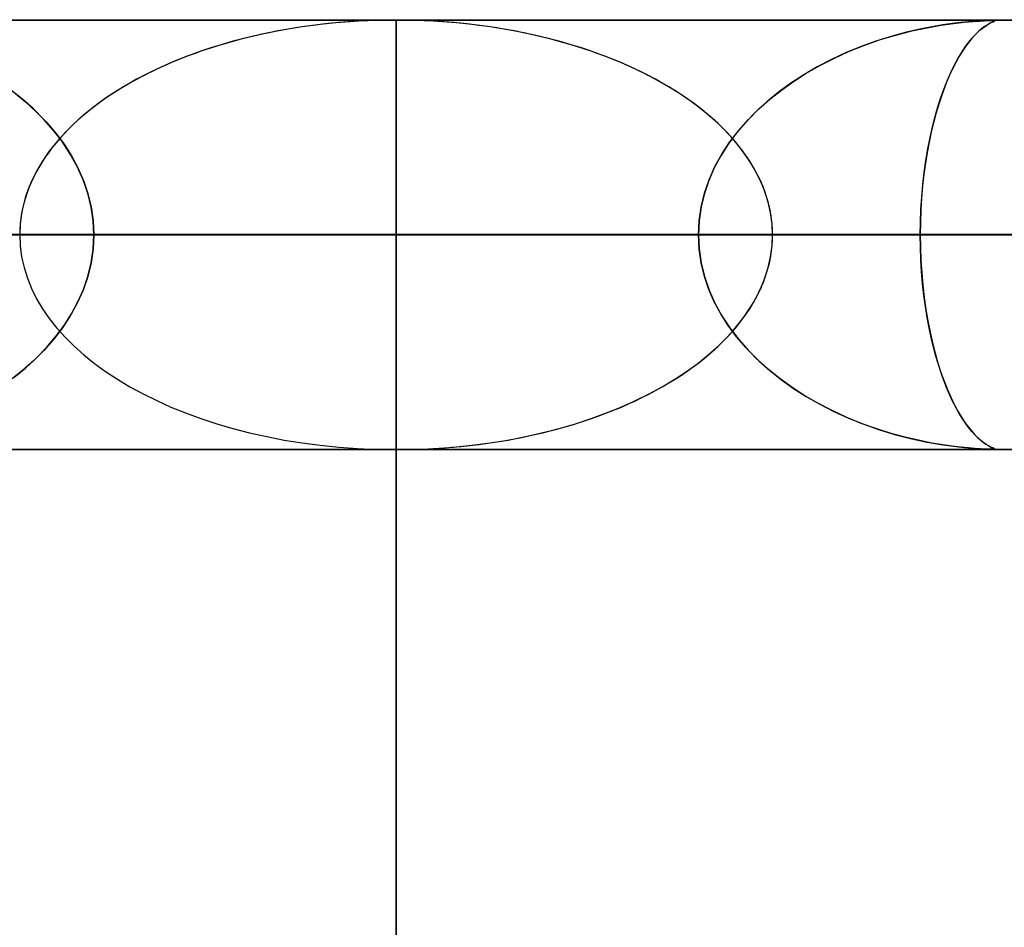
# Model space of a CAD drawing. Header units: millimetres. Extents: x -635 to 635, y -772 to 772.
# Tile 24 of 45: x -9 to 14, y 750 to 772. Entities that reach past the tile are written whole.
import ezdxf

# ---------------------------------------------------------------- set-up
doc = ezdxf.new("R2010")
doc.units = ezdxf.units.MM
doc.layers.add('HIDDEN', color=7, linetype='Continuous')
doc.layers.add('THICK', color=7, linetype='Continuous')

msp = doc.modelspace()

# ---------------------------------------------------------------- linework, layer by layer
at = {"layer": 'HIDDEN'}
for p, q in [((0, 771.49), (-551.5, 771.49)), ((0, 771.49), (-280.736, 771.49)), ((0, 771.49), (-280.736, 771.49)), ((0, 771.48), (-268.845, 771.48)), ((0, 766.5), (0, 771.5)), ((0, -60.5), (0, 771.5)), ((0, 771.5), (0, -60.5)), ((0, 766.49), (0, 771.49)), ((280.736, 771.49), (0, 771.49)), ((551.5, 771.49), (0, 771.49)), ((280.736, 771.49), (0, 771.49)), ((0, 771.48), (0, 766.49)), ((0, 771.48), (0, 766.49)), ((0, 771.48), (0, 766.49)), ((0, 771.48), (0, 766.49)), ((0, 771.48), (0, 766.49)), ((0, 771.48), (0, 766.49)), ((0, 771.48), (0, 766.49)), ((0, 771.48), (0, 766.49)), ((0, 771.48), (0, 766.49)), ((0, 771.48), (0, 766.49)), ((0, 771.48), (0, 766.49)), ((0, 771.48), (0, 766.49)), ((0, 771.48), (0, 766.49)), ((0, 771.48), (0, 766.49)), ((0, 771.48), (0, 766.49)), ((0, 771.48), (0, 766.49)), ((0, 771.48), (0, 766.49)), ((0, 771.48), (0, 766.49)), ((0, 771.48), (0, 766.49)), ((0, 771.48), (0, 766.49)), ((0, 771.48), (0, 766.49)), ((0, 771.48), (0, 766.49)), ((0, 771.48), (0, 766.49)), ((0, 771.48), (0, 766.49)), ((0, 771.48), (0, 766.49)), ((0, 771.48), (0, 766.49)), ((0, 771.48), (0, 766.49)), ((0, 771.48), (0, 766.49)), ((0, 771.48), (0, 766.49)), ((0, 771.48), (0, 766.49)), ((0, 771.48), (0, 766.49)), ((0, 771.48), (0, 766.49)), ((0, 771.48), (0, 766.49)), ((0, 771.48), (0, 766.49)), ((0, 771.48), (0, 766.49)), ((0, 771.48), (0, 766.49)), ((0, 771.48), (0, 766.49)), ((0, 771.48), (0, 766.49)), ((268.845, 771.48), (0, 771.48)), ((12.477, 771.335), (12.194, 771.279)), ((12.365, 771.314), (12.688, 771.37)), ((12.73, 771.377), (12.477, 771.335)), ((12.688, 771.37), (12.977, 771.411)), ((12.951, 771.408), (12.73, 771.377)), ((13.147, 771.431), (12.951, 771.408)), ((12.977, 771.411), (13.227, 771.44)), ((13.325, 771.449), (13.147, 771.431)), ((13.227, 771.44), (13.433, 771.458)), ((13.48, 771.461), (13.325, 771.449)), ((13.433, 771.458), (13.59, 771.469)), ((13.611, 771.47), (13.48, 771.461)), ((13.59, 771.469), (13.704, 771.475)), ((13.714, 771.475), (13.611, 771.47)), ((13.616, 771.272), (13.678, 771.321)), ((13.688, 771.33), (13.627, 771.283)), ((13.678, 771.321), (13.734, 771.361)), ((13.743, 771.368), (13.688, 771.33)), ((13.704, 771.475), (13.785, 771.478)), ((13.792, 771.478), (13.714, 771.475)), ((13.734, 771.361), (13.785, 771.393)), ((13.792, 771.398), (13.743, 771.368)), ((13.785, 771.478), (13.846, 771.479)), ((13.785, 771.393), (13.829, 771.418)), ((13.849, 771.479), (13.792, 771.478)), ((13.834, 771.421), (13.792, 771.398)), ((13.829, 771.418), (13.868, 771.437)), ((13.87, 771.438), (13.834, 771.421)), ((13.846, 771.479), (13.891, 771.48)), ((13.891, 771.48), (13.849, 771.479)), ((13.868, 771.437), (13.9, 771.452)), ((13.899, 771.451), (13.87, 771.438)), ((13.891, 771.48), (13.921, 771.479)), ((13.92, 771.48), (13.891, 771.48)), ((13.922, 771.462), (13.899, 771.451)), ((13.9, 771.452), (13.925, 771.463)), ((13.937, 771.478), (13.92, 771.48)), ((13.921, 771.479), (13.938, 771.478)), ((13.938, 771.469), (13.922, 771.462)), ((13.925, 771.463), (13.939, 771.471)), ((13.943, 771.475), (13.937, 771.478)), ((13.938, 771.478), (13.943, 771.475)), ((13.943, 771.475), (13.938, 771.469)), ((13.939, 771.471), (13.943, 771.475)), ((11.549, 771.118), (11.195, 771.007)), ((11.256, 771.028), (11.637, 771.143)), ((11.884, 771.208), (11.549, 771.118)), ((11.637, 771.143), (12.013, 771.239)), ((12.194, 771.279), (11.884, 771.208)), ((12.013, 771.239), (12.365, 771.314)), ((13.404, 771.061), (13.479, 771.143)), ((13.49, 771.156), (13.416, 771.075)), ((13.479, 771.143), (13.549, 771.213)), ((13.561, 771.225), (13.49, 771.156)), ((13.549, 771.213), (13.616, 771.272)), ((13.627, 771.283), (13.561, 771.225)), ((10.832, 770.877), (10.479, 770.733)), ((10.532, 770.756), (10.888, 770.899)), ((11.195, 771.007), (10.832, 770.877)), ((10.888, 770.899), (11.256, 771.028)), ((13.26, 770.875), (13.183, 770.76)), ((13.247, 770.856), (13.327, 770.966)), ((13.338, 770.98), (13.26, 770.875)), ((13.327, 770.966), (13.404, 771.061)), ((13.416, 771.075), (13.338, 770.98)), ((10.479, 770.733), (10.137, 770.574)), ((10.19, 770.6), (10.532, 770.756)), ((13.107, 770.635), (13.032, 770.502)), ((13.081, 770.592), (13.165, 770.732)), ((13.183, 770.76), (13.107, 770.635)), ((13.165, 770.732), (13.247, 770.856)), ((9.808, 770.403), (9.492, 770.218)), ((9.55, 770.254), (9.863, 770.433)), ((10.137, 770.574), (9.808, 770.403)), ((9.863, 770.433), (10.19, 770.6)), ((12.917, 770.269), (12.998, 770.437)), ((13.032, 770.502), (12.96, 770.359)), ((12.998, 770.437), (13.081, 770.592)), ((9.492, 770.218), (9.19, 770.021)), ((9.253, 770.064), (9.55, 770.254)), ((12.889, 770.207), (12.82, 770.046)), ((12.838, 770.089), (12.917, 770.269)), ((12.96, 770.359), (12.889, 770.207)), ((9.19, 770.021), (8.903, 769.811)), ((8.971, 769.863), (9.253, 770.064)), ((12.82, 770.046), (12.754, 769.876)), ((12.761, 769.897), (12.838, 770.089)), ((-8.702, 769.649), (-8.971, 769.863)), ((-8.903, 769.811), (-8.632, 769.59)), ((8.903, 769.811), (8.632, 769.59)), ((8.702, 769.649), (8.971, 769.863)), ((12.688, 769.692), (12.761, 769.897)), ((12.754, 769.876), (12.69, 769.698)), ((-8.445, 769.421), (-8.702, 769.649)), ((-8.632, 769.59), (-8.379, 769.358)), ((8.632, 769.59), (8.379, 769.358)), ((8.445, 769.421), (8.702, 769.649)), ((12.628, 769.509), (12.569, 769.31)), ((12.618, 769.474), (12.688, 769.692)), ((12.69, 769.698), (12.628, 769.509)), ((-8.203, 769.179), (-8.445, 769.421)), ((-8.379, 769.358), (-8.144, 769.115)), ((8.379, 769.358), (8.144, 769.115)), ((8.203, 769.179), (8.445, 769.421)), ((12.569, 769.31), (12.513, 769.101)), ((12.551, 769.245), (12.618, 769.474)), ((-7.978, 768.923), (-8.203, 769.179)), ((-8.144, 769.115), (-7.929, 768.863)), ((8.144, 769.115), (7.929, 768.863)), ((7.978, 768.923), (8.203, 769.179)), ((12.513, 769.101), (12.461, 768.881)), ((12.49, 769.004), (12.551, 769.245)), ((-7.772, 768.654), (-7.978, 768.923)), ((-7.929, 768.863), (-7.734, 768.601)), ((7.929, 768.863), (7.734, 768.601)), ((7.772, 768.654), (7.978, 768.923)), ((12.461, 768.881), (12.412, 768.651)), ((12.433, 768.754), (12.49, 769.004)), ((-7.587, 768.373), (-7.772, 768.654)), ((-7.734, 768.601), (-7.561, 768.329)), ((7.734, 768.601), (7.561, 768.329)), ((7.587, 768.373), (7.772, 768.654)), ((12.412, 768.651), (12.367, 768.411)), ((12.382, 768.493), (12.433, 768.754)), ((-7.425, 768.079), (-7.587, 768.373)), ((7.425, 768.079), (7.587, 768.373)), ((12.367, 768.411), (12.326, 768.16)), ((12.336, 768.223), (12.382, 768.493)), ((-7.561, 768.329), (-7.41, 768.049)), ((7.561, 768.329), (7.41, 768.049)), ((12.326, 768.16), (12.291, 767.9)), ((12.297, 767.945), (12.336, 768.223)), ((-7.289, 767.774), (-7.425, 768.079)), ((-7.41, 768.049), (-7.282, 767.758)), ((7.41, 768.049), (7.282, 767.758)), ((7.289, 767.774), (7.425, 768.079)), ((12.291, 767.9), (12.261, 767.63)), ((12.264, 767.66), (12.297, 767.945)), ((-7.18, 767.46), (-7.289, 767.774)), ((-7.282, 767.758), (-7.179, 767.456)), ((7.282, 767.758), (7.179, 767.456)), ((7.18, 767.46), (7.289, 767.774)), ((12.239, 767.371), (12.264, 767.66)), ((-7.101, 767.138), (-7.18, 767.46)), ((-7.179, 767.456), (-7.102, 767.143)), ((7.101, 767.138), (7.18, 767.46)), ((7.179, 767.456), (7.102, 767.143)), ((12.261, 767.63), (12.237, 767.351)), ((12.22, 767.079), (12.239, 767.371)), ((12.237, 767.351), (12.22, 767.067)), ((-7.102, 767.143), (-7.054, 766.819)), ((-7.054, 766.814), (-7.101, 767.138)), ((7.102, 767.143), (7.054, 766.819)), ((7.054, 766.814), (7.101, 767.138)), ((12.209, 766.785), (12.22, 767.079)), ((12.22, 767.067), (12.209, 766.779)), ((-7.054, 766.819), (-7.038, 766.49)), ((-7.038, 766.49), (-7.054, 766.814)), ((7.054, 766.819), (7.038, 766.49)), ((7.038, 766.49), (7.054, 766.814)), ((12.205, 766.49), (12.209, 766.785)), ((12.209, 766.779), (12.205, 766.49)), ((0, 766.49), (-267.342, 766.49)), ((-267.342, 766.49), (0, 766.49)), ((-262.261, 766.49), (0, 766.49)), ((0, 766.49), (-262.261, 766.49)), ((0, 766.49), (-253.177, 766.49)), ((-253.177, 766.49), (0, 766.49)), ((-248.097, 766.49), (0, 766.49)), ((0, 766.49), (-248.097, 766.49)), ((0, 766.49), (-239.012, 766.49)), ((-239.012, 766.49), (0, 766.49)), ((-233.932, 766.49), (0, 766.49)), ((0, 766.49), (-233.932, 766.49)), ((0, 766.49), (-224.848, 766.49)), ((-224.848, 766.49), (0, 766.49)), ((-219.767, 766.49), (0, 766.49)), ((0, 766.49), (-219.767, 766.49)), ((0, 766.49), (-210.683, 766.49)), ((-210.683, 766.49), (0, 766.49)), ((-205.602, 766.49), (0, 766.49)), ((0, 766.49), (-205.602, 766.49)), ((0, 766.49), (-196.517, 766.49)), ((-196.517, 766.49), (0, 766.49)), ((-191.437, 766.49), (0, 766.49)), ((0, 766.49), (-191.437, 766.49)), ((0, 766.49), (-182.352, 766.49)), ((-182.352, 766.49), (0, 766.49)), ((-177.271, 766.49), (0, 766.49)), ((0, 766.49), (-177.271, 766.49)), ((0, 766.49), (-168.187, 766.49)), ((-168.187, 766.49), (0, 766.49)), ((-163.106, 766.49), (0, 766.49)), ((0, 766.49), (-163.106, 766.49)), ((0, 766.49), (-154.021, 766.49)), ((-154.021, 766.49), (0, 766.49)), ((-148.94, 766.49), (0, 766.49)), ((0, 766.49), (-148.94, 766.49)), ((0, 766.49), (-139.855, 766.49)), ((-139.855, 766.49), (0, 766.49)), ((-134.774, 766.49), (0, 766.49)), ((0, 766.49), (-134.774, 766.49)), ((0, 766.49), (-125.688, 766.49)), ((-125.688, 766.49), (0, 766.49)), ((-120.607, 766.49), (0, 766.49)), ((0, 766.49), (-120.607, 766.49)), ((0, 766.49), (-111.521, 766.49)), ((-111.521, 766.49), (0, 766.49)), ((-106.44, 766.49), (0, 766.49)), ((0, 766.49), (-106.44, 766.49)), ((0, 766.49), (-97.353, 766.49)), ((-97.353, 766.49), (0, 766.49)), ((-92.271, 766.49), (0, 766.49)), ((0, 766.49), (-92.271, 766.49)), ((0, 766.49), (-83.184, 766.49)), ((-83.184, 766.49), (0, 766.49)), ((-78.101, 766.49), (0, 766.49)), ((0, 766.49), (-78.101, 766.49)), ((0, 766.49), (-69.013, 766.49)), ((-69.013, 766.49), (0, 766.49)), ((-63.929, 766.49), (0, 766.49)), ((0, 766.49), (-63.929, 766.49)), ((0, 766.49), (-54.838, 766.49)), ((-54.838, 766.49), (0, 766.49)), ((-49.753, 766.49), (0, 766.49)), ((0, 766.49), (-49.753, 766.49)), ((0, 766.49), (-40.657, 766.49)), ((-40.657, 766.49), (0, 766.49)), ((-35.567, 766.49), (0, 766.49)), ((0, 766.49), (-35.567, 766.49)), ((0, 766.49), (-26.459, 766.49)), ((-26.459, 766.49), (0, 766.49)), ((-21.358, 766.49), (0, 766.49)), ((0, 766.49), (-21.358, 766.49)), ((0, 766.49), (-12.205, 766.49)), ((-12.205, 766.49), (0, 766.49)), ((-7.054, 766.161), (-7.038, 766.49)), ((-7.038, 766.49), (-7.054, 766.166)), ((-7.038, 766.49), (0, 766.49)), ((0, 766.49), (-7.038, 766.49)), ((-7.038, 766.49), (0, 766.49)), ((0, 766.49), (-7.038, 766.49)), ((0, -65.5), (0, 766.5)), ((0, 766.49), (0, 761.5)), ((26.459, 766.49), (0, 766.49)), ((0, 766.49), (21.358, 766.49)), ((0, 766.49), (0, 761.5)), ((0, 766.49), (26.459, 766.49)), ((21.358, 766.49), (0, 766.49)), ((0, 766.49), (0, 761.5)), ((40.657, 766.49), (0, 766.49)), ((0, 766.49), (35.567, 766.49)), ((0, 766.49), (0, 761.5)), ((0, 766.49), (40.657, 766.49)), ((35.567, 766.49), (0, 766.49)), ((0, 766.49), (0, 761.5)), ((54.838, 766.49), (0, 766.49)), ((0, 766.49), (49.753, 766.49)), ((0, 766.49), (0, 761.5)), ((0, 766.49), (54.838, 766.49)), ((49.753, 766.49), (0, 766.49)), ((0, 766.49), (0, 761.5)), ((69.013, 766.49), (0, 766.49)), ((0, 766.49), (63.929, 766.49)), ((0, 766.49), (0, 761.5)), ((0, 766.49), (69.013, 766.49)), ((63.929, 766.49), (0, 766.49)), ((0, 766.49), (0, 761.5)), ((83.184, 766.49), (0, 766.49)), ((0, 766.49), (78.101, 766.49)), ((0, 766.49), (0, 761.5)), ((0, 766.49), (83.184, 766.49)), ((78.101, 766.49), (0, 766.49)), ((0, 766.49), (0, 761.5)), ((97.353, 766.49), (0, 766.49)), ((0, 766.49), (92.271, 766.49)), ((0, 766.49), (0, 761.5)), ((0, 766.49), (97.353, 766.49)), ((92.271, 766.49), (0, 766.49)), ((0, 766.49), (0, 761.5)), ((111.521, 766.49), (0, 766.49)), ((0, 766.49), (106.44, 766.49)), ((0, 766.49), (0, 761.5)), ((0, 766.49), (111.521, 766.49)), ((106.44, 766.49), (0, 766.49)), ((0, 766.49), (0, 761.5)), ((125.688, 766.49), (0, 766.49)), ((0, 766.49), (120.607, 766.49)), ((0, 766.49), (0, 761.5)), ((0, 766.49), (125.688, 766.49)), ((120.607, 766.49), (0, 766.49)), ((0, 766.49), (0, 761.5)), ((139.855, 766.49), (0, 766.49)), ((0, 766.49), (134.774, 766.49)), ((0, 766.49), (0, 761.5)), ((0, 766.49), (139.855, 766.49)), ((134.774, 766.49), (0, 766.49)), ((0, 766.49), (0, 761.5)), ((154.021, 766.49), (0, 766.49)), ((0, 766.49), (148.94, 766.49)), ((0, 766.49), (0, 761.5)), ((0, 766.49), (154.021, 766.49)), ((148.94, 766.49), (0, 766.49)), ((0, 766.49), (0, 761.5)), ((168.187, 766.49), (0, 766.49)), ((0, 766.49), (163.106, 766.49)), ((0, 766.49), (0, 761.5)), ((0, 766.49), (168.187, 766.49)), ((163.106, 766.49), (0, 766.49)), ((0, 766.49), (0, 761.5)), ((182.352, 766.49), (0, 766.49)), ((0, 766.49), (177.271, 766.49)), ((0, 766.49), (0, 761.5)), ((0, 766.49), (182.352, 766.49)), ((177.271, 766.49), (0, 766.49)), ((0, 766.49), (0, 761.5)), ((196.517, 766.49), (0, 766.49)), ((0, 766.49), (191.437, 766.49)), ((0, 766.49), (0, 761.5)), ((0, 766.49), (196.517, 766.49)), ((191.437, 766.49), (0, 766.49)), ((0, 766.49), (0, 761.5)), ((210.683, 766.49), (0, 766.49)), ((0, 766.49), (205.602, 766.49)), ((0, 766.49), (0, 761.5)), ((0, 766.49), (210.683, 766.49)), ((205.602, 766.49), (0, 766.49)), ((0, 766.49), (0, 761.5)), ((224.848, 766.49), (0, 766.49)), ((0, 766.49), (219.767, 766.49)), ((0, 766.49), (0, 761.5)), ((0, 766.49), (224.848, 766.49)), ((219.767, 766.49), (0, 766.49)), ((0, 766.49), (0, 761.5)), ((239.012, 766.49), (0, 766.49)), ((0, 766.49), (233.932, 766.49)), ((0, 766.49), (0, 761.5)), ((0, 766.49), (239.012, 766.49)), ((233.932, 766.49), (0, 766.49)), ((0, 766.49), (0, 761.5)), ((253.177, 766.49), (0, 766.49)), ((0, 766.49), (248.097, 766.49)), ((0, 766.49), (0, 761.5)), ((0, 766.49), (253.177, 766.49)), ((248.097, 766.49), (0, 766.49)), ((0, 766.49), (0, 761.5)), ((267.342, 766.49), (0, 766.49)), ((0, 766.49), (262.261, 766.49)), ((0, 766.49), (0, 761.5)), ((0, 766.49), (267.342, 766.49)), ((262.261, 766.49), (0, 766.49)), ((0, 766.49), (0, 761.5)), ((12.205, 766.49), (0, 766.49)), ((0, 766.49), (7.038, 766.49)), ((0, 766.49), (0, 761.5)), ((0, 766.49), (12.205, 766.49)), ((7.038, 766.49), (0, 766.49)), ((0, 761.49), (0, 766.49)), ((7.038, 766.49), (0, 766.49)), ((0, 766.49), (7.038, 766.49)), ((7.038, 766.49), (7.054, 766.166)), ((7.054, 766.161), (7.038, 766.49)), ((8.766, 766.49), (15.646, 766.49)), ((8.766, 766.49), (22.281, 766.49)), ((22.281, 766.49), (8.766, 766.49)), ((15.646, 766.49), (8.766, 766.49)), ((12.209, 766.201), (12.205, 766.49)), ((12.205, 766.49), (12.209, 766.195)), ((21.358, 766.49), (12.205, 766.49)), ((12.205, 766.49), (21.358, 766.49)), ((-7.102, 765.837), (-7.054, 766.161)), ((-7.054, 766.166), (-7.101, 765.842)), ((7.054, 766.166), (7.101, 765.842)), ((7.102, 765.837), (7.054, 766.161)), ((12.22, 765.913), (12.209, 766.201)), ((12.209, 766.195), (12.22, 765.901)), ((-7.101, 765.842), (-7.18, 765.52)), ((-7.179, 765.524), (-7.102, 765.837)), ((7.101, 765.842), (7.18, 765.52)), ((7.179, 765.524), (7.102, 765.837)), ((12.237, 765.629), (12.22, 765.913)), ((12.22, 765.901), (12.239, 765.609)), ((12.261, 765.35), (12.237, 765.629)), ((12.239, 765.609), (12.264, 765.32)), ((-7.18, 765.52), (-7.289, 765.206)), ((-7.282, 765.222), (-7.179, 765.524)), ((7.282, 765.222), (7.179, 765.524)), ((7.18, 765.52), (7.289, 765.206)), ((-7.289, 765.206), (-7.425, 764.901)), ((-7.41, 764.931), (-7.282, 765.222)), ((7.41, 764.931), (7.282, 765.222)), ((7.289, 765.206), (7.425, 764.901)), ((12.291, 765.08), (12.261, 765.35)), ((12.264, 765.32), (12.297, 765.035)), ((-7.425, 764.901), (-7.587, 764.607)), ((-7.561, 764.651), (-7.41, 764.931)), ((7.561, 764.651), (7.41, 764.931)), ((7.425, 764.901), (7.587, 764.607)), ((12.326, 764.82), (12.291, 765.08)), ((12.297, 765.035), (12.336, 764.757)), ((12.367, 764.569), (12.326, 764.82)), ((12.336, 764.757), (12.382, 764.487)), ((-7.587, 764.607), (-7.772, 764.326)), ((-7.734, 764.379), (-7.561, 764.651)), ((7.734, 764.379), (7.561, 764.651)), ((7.587, 764.607), (7.772, 764.326)), ((12.412, 764.329), (12.367, 764.569)), ((12.382, 764.487), (12.433, 764.226)), ((-7.772, 764.326), (-7.978, 764.057)), ((-7.929, 764.117), (-7.734, 764.379)), ((7.929, 764.117), (7.734, 764.379)), ((7.772, 764.326), (7.978, 764.057)), ((12.461, 764.099), (12.412, 764.329)), ((12.433, 764.226), (12.49, 763.976)), ((-7.978, 764.057), (-8.203, 763.801)), ((-8.144, 763.865), (-7.929, 764.117)), ((8.144, 763.865), (7.929, 764.117)), ((7.978, 764.057), (8.203, 763.801)), ((12.513, 763.879), (12.461, 764.099)), ((-8.203, 763.801), (-8.445, 763.559)), ((-8.379, 763.622), (-8.144, 763.865)), ((8.379, 763.622), (8.144, 763.865)), ((8.203, 763.801), (8.445, 763.559)), ((12.49, 763.976), (12.551, 763.735)), ((12.569, 763.67), (12.513, 763.879)), ((-8.445, 763.559), (-8.702, 763.331)), ((-8.632, 763.39), (-8.379, 763.622)), ((8.632, 763.39), (8.379, 763.622)), ((8.445, 763.559), (8.702, 763.331)), ((12.551, 763.735), (12.618, 763.506)), ((12.628, 763.471), (12.569, 763.67)), ((-8.702, 763.331), (-8.971, 763.117)), ((-8.903, 763.169), (-8.632, 763.39)), ((8.903, 763.169), (8.632, 763.39)), ((8.702, 763.331), (8.971, 763.117)), ((12.618, 763.506), (12.688, 763.288)), ((12.69, 763.282), (12.628, 763.471)), ((9.19, 762.959), (8.903, 763.169)), ((8.971, 763.117), (9.253, 762.916)), ((12.688, 763.288), (12.761, 763.083)), ((12.754, 763.104), (12.69, 763.282)), ((12.82, 762.934), (12.754, 763.104)), ((12.761, 763.083), (12.838, 762.891)), ((9.492, 762.762), (9.19, 762.959)), ((9.253, 762.916), (9.55, 762.726)), ((12.889, 762.773), (12.82, 762.934)), ((12.838, 762.891), (12.917, 762.711)), ((9.808, 762.577), (9.492, 762.762)), ((9.55, 762.726), (9.863, 762.547)), ((12.96, 762.621), (12.889, 762.773)), ((12.917, 762.711), (12.998, 762.543)), ((13.032, 762.478), (12.96, 762.621)), ((10.137, 762.406), (9.808, 762.577)), ((9.863, 762.547), (10.19, 762.38)), ((10.479, 762.247), (10.137, 762.406)), ((10.19, 762.38), (10.532, 762.224)), ((12.998, 762.543), (13.081, 762.388)), ((13.107, 762.345), (13.032, 762.478)), ((13.081, 762.388), (13.165, 762.248)), ((10.832, 762.103), (10.479, 762.247)), ((10.532, 762.224), (10.888, 762.081)), ((13.183, 762.22), (13.107, 762.345)), ((13.165, 762.248), (13.247, 762.124)), ((13.26, 762.105), (13.183, 762.22)), ((11.195, 761.973), (10.832, 762.103)), ((10.888, 762.081), (11.256, 761.952)), ((11.549, 761.862), (11.195, 761.973)), ((11.256, 761.952), (11.637, 761.837)), ((13.247, 762.124), (13.327, 762.014)), ((13.338, 762), (13.26, 762.105)), ((13.327, 762.014), (13.404, 761.919)), ((13.416, 761.905), (13.338, 762)), ((13.404, 761.919), (13.479, 761.837)), ((11.884, 761.772), (11.549, 761.862)), ((11.637, 761.837), (12.013, 761.741)), ((12.194, 761.701), (11.884, 761.772)), ((12.013, 761.741), (12.365, 761.666)), ((12.477, 761.645), (12.194, 761.701)), ((13.49, 761.823), (13.416, 761.905)), ((13.479, 761.837), (13.549, 761.767)), ((13.561, 761.755), (13.49, 761.823)), ((13.549, 761.767), (13.616, 761.708)), ((13.627, 761.697), (13.561, 761.755)), ((13.616, 761.708), (13.678, 761.659)), ((13.688, 761.65), (13.627, 761.697)), ((0, 761.49), (-551.5, 761.49)), ((0, 761.49), (-280.736, 761.49)), ((0, 761.49), (-280.736, 761.49)), ((-268.845, 761.5), (0, 761.5)), ((0, 761.5), (268.845, 761.5)), ((280.736, 761.49), (0, 761.49)), ((551.5, 761.49), (0, 761.49)), ((280.736, 761.49), (0, 761.49)), ((12.365, 761.666), (12.688, 761.61)), ((12.73, 761.603), (12.477, 761.645)), ((12.688, 761.61), (12.977, 761.569)), ((12.951, 761.572), (12.73, 761.603)), ((13.147, 761.549), (12.951, 761.572)), ((12.977, 761.569), (13.227, 761.54)), ((13.325, 761.531), (13.147, 761.549)), ((13.227, 761.54), (13.433, 761.522)), ((13.48, 761.519), (13.325, 761.531)), ((13.433, 761.522), (13.59, 761.511)), ((13.611, 761.51), (13.48, 761.519)), ((13.59, 761.511), (13.704, 761.505)), ((13.714, 761.505), (13.611, 761.51)), ((13.678, 761.659), (13.734, 761.619)), ((13.743, 761.612), (13.688, 761.65)), ((13.704, 761.505), (13.785, 761.502)), ((13.792, 761.502), (13.714, 761.505)), ((13.734, 761.619), (13.785, 761.587)), ((13.792, 761.582), (13.743, 761.612)), ((13.785, 761.587), (13.829, 761.562)), ((13.785, 761.502), (13.846, 761.501)), ((13.834, 761.559), (13.792, 761.582)), ((13.849, 761.5), (13.792, 761.502)), ((13.829, 761.562), (13.868, 761.543)), ((13.87, 761.542), (13.834, 761.559)), ((13.846, 761.501), (13.891, 761.5)), ((13.891, 761.5), (13.849, 761.5)), ((13.868, 761.543), (13.9, 761.528)), ((13.899, 761.529), (13.87, 761.542)), ((13.891, 761.5), (13.921, 761.501)), ((13.92, 761.5), (13.891, 761.5)), ((13.922, 761.518), (13.899, 761.529)), ((13.9, 761.528), (13.925, 761.517)), ((13.937, 761.502), (13.92, 761.5)), ((13.921, 761.501), (13.938, 761.502)), ((13.938, 761.511), (13.922, 761.518)), ((13.925, 761.517), (13.939, 761.509)), ((13.943, 761.505), (13.937, 761.502)), ((13.943, 761.505), (13.938, 761.511)), ((13.938, 761.502), (13.943, 761.505)), ((13.939, 761.509), (13.943, 761.505))]:
    msp.add_line(p, q, dxfattribs=at)
for major_axis, start_param, end_param in [((-8.766, 0), -1.570796, 0), ((8.766, 0), 1.570796, 3.141593), ((-8.766, 0), -3.141593, -1.570796), ((8.766, 0), 0, 1.570796), ((8.766, 0), 3.141593, 4.712389), ((-8.766, 0), 0, 1.570796), ((8.766, 0), -1.570796, 0), ((-8.766, 0), 1.570796, 3.141593)]:
    msp.add_ellipse((0, 766.49), major_axis=major_axis, ratio=0.57039, start_param=start_param, end_param=end_param, dxfattribs=at)
at = {"layer": 'THICK'}
for p, q in [((-606.5, 771.5), (0, 771.5)), ((0, 771.5), (0, 766.5)), ((0, 771.5), (606.5, 771.5)), ((0, 766.5), (-606.5, 766.5)), ((0, 766.5), (0, -65.5)), ((606.5, 766.5), (0, 766.5))]:
    msp.add_line(p, q, dxfattribs=at)

doc.saveas('drawing.dxf')
